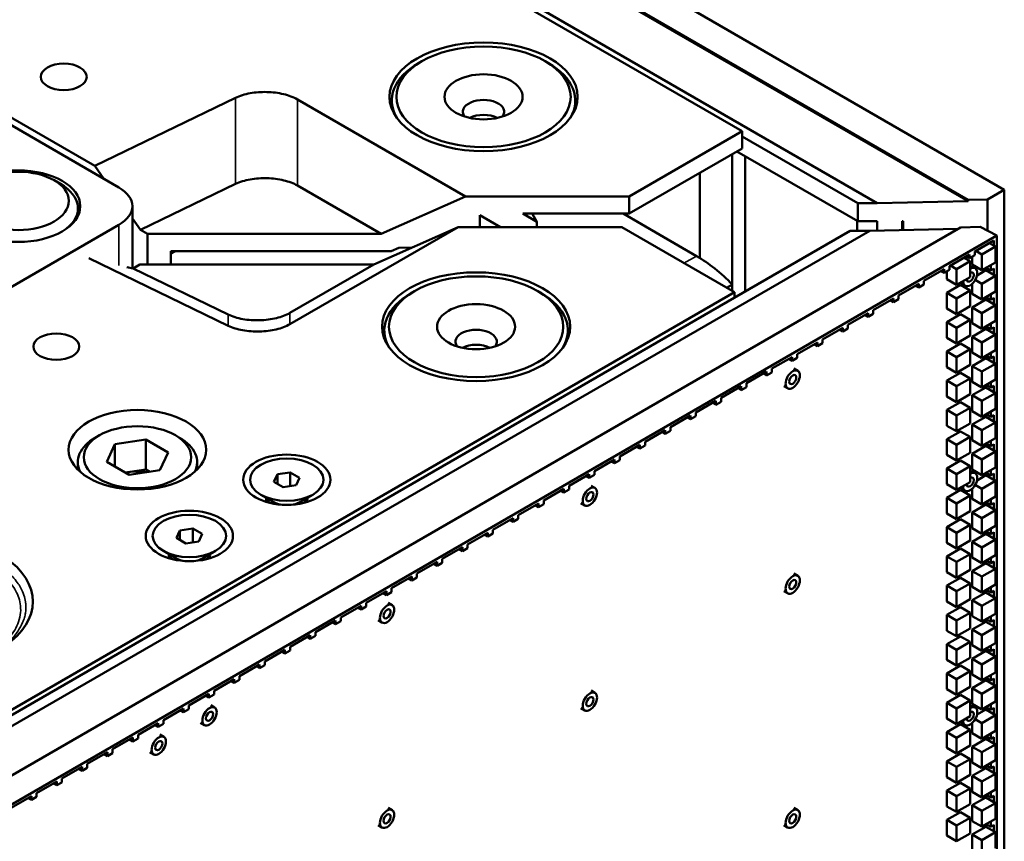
# Model space of a CAD drawing. Header units: millimetres. Extents: x 0 to 6049, y -120 to 1682.
# Tile 252 of 256: x 2148 to 2255, y 811 to 901. Entities that reach past the tile are written whole.
import ezdxf

# ---------------------------------------------------------------- set-up
doc = ezdxf.new("R2010")
doc.units = ezdxf.units.MM
doc.header["$LTSCALE"] = 2
doc.layers.add('Sichtbar (ISO)', color=7, linetype='Continuous', lineweight=50)
doc.layers.add('Sichtbar schmal (ISO)', color=7, linetype='Continuous', lineweight=35)

msp = doc.modelspace()

# ---------------------------------------------------------------- linework, layer by layer
at = {"layer": 'Sichtbar (ISO)'}
for p, q in [((1893.119, 1080.939), (2226.562, 888.425)), ((2078.494, 984.037), (2255.129, 882.057)), ((2075.764, 982.233), (2251.178, 880.958)), ((2251.178, 880.794), (2075.906, 981.988)), ((2241.279, 880.595), (2071.129, 978.831)), ((2129.613, 899.9), (2156.045, 884.639)), ((2158.68, 882.302), (2133.224, 896.999)), ((2191.683, 896.049), (2191.329, 895.845)), ((2205.118, 896.049), (2205.471, 895.845)), ((2171.376, 892.066), (2156.045, 884.639)), ((2196.434, 881.324), (2178.125, 891.895)), ((2188.4, 890.871), (2188.4, 891.762)), ((2208.4, 890.871), (2208.4, 891.762)), ((2214.263, 881.324), (2226.562, 888.425)), ((2226.562, 888.425), (2226.562, 886.547)), ((2226.562, 887.867), (2239.157, 880.595)), ((2214.263, 879.447), (2226.562, 886.547)), ((2239.157, 878.622), (2225.996, 886.221)), ((2225.501, 885.935), (2225.501, 871.022)), ((2226.915, 870.992), (2226.915, 885.69)), ((2156.045, 884.639), (2157.045, 883.245)), ((2221.966, 874.611), (2221.966, 883.894)), ((2151.608, 883.085), (2152.316, 882.676)), ((2161.044, 877.671), (2171.376, 882.676)), ((2178.125, 882.506), (2187.242, 877.242)), ((2253.299, 881), (2255.129, 882.057)), ((2255.129, 882.057), (2255.129, 678.096)), ((2196.434, 881.324), (2187.242, 877.242)), ((2196.434, 881.324), (2214.263, 881.324)), ((2214.263, 879.447), (2214.263, 881.324)), ((2241.279, 880.595), (2251.178, 880.794)), ((2253.299, 881), (2251.178, 880.958)), ((2251.178, 880.958), (2251.178, 880.794)), ((2253.299, 881), (2253.299, 877.592)), ((2154.219, 879.21), (2154.219, 880.023)), ((2160.144, 880.26), (2160.144, 873.489)), ((2241.279, 880.595), (2239.157, 880.595)), ((2239.157, 880.595), (2239.157, 878.622)), ((2160.144, 878.925), (2161.044, 877.671)), ((2197.98, 879.277), (2197.98, 877.979)), ((2197.98, 879.277), (2200.229, 877.979)), ((2202.687, 879.447), (2204.213, 878.566)), ((2214.263, 879.447), (2202.687, 879.447)), ((2203.704, 879.447), (2204.213, 878.566)), ((2204.213, 878.566), (2204.213, 877.979)), ((2221.612, 874.823), (2213.603, 879.447)), ((2239.113, 877.591), (2239.113, 878.648)), ((2239.157, 878.622), (2241.279, 878.622)), ((2241.279, 878.622), (2241.279, 877.608)), ((2244.018, 878.622), (2244.018, 877.663)), ((2244.018, 878.622), (2244.107, 878.622)), ((2244.063, 877.664), (2244.063, 878.622)), ((2244.107, 878.622), (2244.107, 877.665)), ((2238.346, 877.591), (2069.256, 779.968)), ((2070.317, 779.355), (2240.467, 877.591)), ((2074.952, 776.679), (2250.367, 877.954)), ((2133.224, 863.522), (2158.68, 878.219)), ((2161.044, 877.671), (2161.786, 877.242)), ((2177.313, 867.408), (2195.623, 877.979)), ((2195.623, 877.979), (2186.43, 873.897)), ((2213.451, 877.979), (2195.623, 877.979)), ((2225.75, 870.878), (2213.451, 877.979)), ((2238.346, 877.591), (2240.467, 877.591)), ((2250.073, 877.785), (2240.467, 877.591)), ((2250.367, 877.954), (2252.488, 877.997)), ((2252.488, 877.997), (2254.318, 877.083)), ((2254.318, 877.083), (2077.682, 775.103)), ((2161.786, 877.242), (2161.786, 873.897)), ((2161.786, 877.242), (2187.242, 877.242)), ((2251.903, 875.322), (2253.999, 876.532)), ((2253.999, 876.532), (2253.999, 875.956)), ((2254.318, 673.123), (2254.318, 877.083)), ((2164.33, 873.897), (2164.33, 875.364)), ((2164.33, 875.364), (2188.348, 875.364)), ((2189.177, 875.732), (2188.348, 875.364)), ((2190.612, 875.754), (2189.177, 875.732)), ((2251.903, 875.322), (2251.903, 874.914)), ((2252.015, 875.387), (2252.691, 874.996)), ((2254.176, 875.854), (2252.691, 874.996)), ((2253.5, 876.244), (2254.176, 875.854)), ((2254.176, 874.139), (2254.176, 875.854)), ((2155.391, 874.589), (2170.564, 867.238)), ((2249.141, 873.727), (2251.337, 874.995)), ((2251.414, 874.259), (2249.929, 873.401)), ((2250.738, 874.649), (2251.414, 874.259)), ((2250.984, 874.791), (2251.337, 874.587)), ((2251.337, 874.587), (2251.337, 874.995)), ((2251.903, 874.914), (2251.337, 874.587)), ((2251.414, 872.544), (2251.414, 874.259)), ((2251.631, 874.756), (2251.631, 873.894)), ((2252.691, 874.996), (2252.691, 873.282)), ((2159.535, 873.635), (2160.232, 873.468)), ((2160.232, 873.468), (2160.974, 873.897)), ((2170.564, 868.463), (2160.232, 873.468)), ((2160.974, 873.897), (2186.43, 873.897)), ((2186.43, 873.897), (2177.313, 868.633)), ((2246.379, 872.133), (2248.575, 873.401)), ((2248.222, 873.196), (2248.575, 872.992)), ((2248.575, 872.992), (2248.575, 873.401)), ((2249.141, 873.319), (2248.575, 872.992)), ((2248.868, 873.162), (2248.868, 872.299)), ((2249.141, 873.727), (2249.141, 873.319)), ((2249.253, 873.792), (2249.929, 873.401)), ((2249.929, 873.401), (2249.929, 871.687)), ((2251.537, 873.737), (2251.961, 873.492)), ((2251.631, 873.894), (2252.691, 873.282)), ((2253.115, 873.276), (2252.159, 872.724)), ((2252.691, 873.282), (2254.176, 874.139)), ((2253.115, 873.276), (2254.176, 872.664)), ((2253.146, 873.544), (2253.646, 873.256)), ((2253.186, 873.236), (2253.186, 873.521)), ((2253.646, 873.256), (2253.646, 873.833)), ((2253.999, 873.46), (2253.646, 873.256)), ((2253.999, 873.46), (2253.999, 872.766)), ((2246.379, 872.133), (2246.379, 871.724)), ((2248.868, 872.299), (2249.929, 871.687)), ((2249.929, 871.687), (2251.414, 872.544)), ((2251.964, 872.227), (2252.691, 871.807)), ((2254.176, 872.664), (2252.691, 871.807)), ((2254.176, 870.949), (2254.176, 872.664)), ((2190.871, 871.011), (2190.518, 870.807)), ((2204.306, 871.011), (2204.66, 870.807)), ((2225.501, 871.714), (2225.501, 871.022)), ((2243.617, 870.538), (2245.813, 871.806)), ((2245.46, 871.602), (2245.813, 871.398)), ((2245.813, 871.398), (2245.813, 871.806)), ((2246.379, 871.724), (2245.813, 871.398)), ((2250.353, 871.682), (2248.868, 870.824)), ((2251.414, 871.069), (2249.929, 870.212)), ((2250.353, 871.682), (2251.414, 871.069)), ((2250.437, 871.832), (2250.861, 871.587)), ((2251.414, 869.355), (2251.414, 871.069)), ((2251.631, 871.804), (2251.631, 870.704)), ((2252.691, 871.807), (2252.691, 870.092)), ((2225.75, 870.878), (1892.307, 678.365)), ((2225.75, 870.319), (2225.75, 870.878)), ((2240.855, 868.943), (2243.051, 870.211)), ((2242.698, 870.007), (2243.051, 869.803)), ((2243.051, 869.803), (2243.051, 870.211)), ((2243.617, 870.13), (2243.051, 869.803)), ((2243.617, 870.538), (2243.617, 870.13)), ((2248.868, 870.824), (2248.868, 869.11)), ((2248.868, 870.824), (2249.929, 870.212)), ((2249.929, 870.212), (2249.929, 868.497)), ((2251.631, 870.704), (2252.691, 870.092)), ((2253.115, 870.087), (2251.631, 869.23)), ((2252.691, 870.092), (2254.176, 870.949)), ((2253.115, 870.087), (2254.176, 869.475)), ((2253.146, 870.355), (2253.646, 870.066)), ((2253.186, 870.046), (2253.186, 870.332)), ((2253.646, 870.066), (2253.646, 870.643)), ((2253.999, 870.271), (2253.646, 870.066)), ((2253.999, 870.271), (2253.999, 869.577)), ((2240.855, 868.943), (2240.855, 868.535)), ((2248.868, 869.11), (2249.929, 868.497)), ((2249.929, 868.497), (2251.414, 869.355)), ((2251.631, 869.23), (2251.631, 867.515)), ((2251.631, 869.23), (2252.691, 868.617)), ((2254.176, 869.475), (2252.691, 868.617)), ((2254.176, 867.76), (2254.176, 869.475)), ((2238.093, 867.349), (2240.289, 868.617)), ((2239.936, 868.413), (2240.289, 868.208)), ((2240.289, 868.208), (2240.289, 868.617)), ((2240.855, 868.535), (2240.289, 868.208)), ((2250.353, 868.492), (2248.868, 867.635)), ((2251.414, 867.88), (2249.929, 867.023)), ((2250.353, 868.492), (2251.414, 867.88)), ((2251.414, 866.165), (2251.414, 867.88)), ((2252.691, 868.617), (2252.691, 866.903)), ((2252.691, 866.903), (2254.176, 867.76)), ((2187.589, 865.834), (2187.589, 866.725)), ((2207.589, 865.834), (2207.589, 866.725)), ((2235.331, 865.754), (2237.527, 867.022)), ((2237.174, 866.818), (2237.527, 866.614)), ((2237.527, 866.614), (2237.527, 867.022)), ((2238.093, 866.94), (2237.527, 866.614)), ((2238.093, 867.349), (2238.093, 866.94)), ((2248.868, 867.635), (2248.868, 865.92)), ((2248.868, 867.635), (2249.929, 867.023)), ((2249.929, 867.023), (2249.929, 865.308)), ((2251.631, 867.515), (2252.691, 866.903)), ((2253.115, 866.898), (2251.631, 866.04)), ((2253.115, 866.898), (2254.176, 866.285)), ((2253.146, 867.165), (2253.646, 866.877)), ((2253.186, 866.857), (2253.186, 867.143)), ((2253.646, 866.877), (2253.646, 867.454)), ((2253.999, 867.081), (2253.646, 866.877)), ((2253.999, 867.081), (2253.999, 866.387)), ((2235.331, 865.754), (2235.331, 865.346)), ((2248.868, 865.92), (2249.929, 865.308)), ((2249.929, 865.308), (2251.414, 866.165)), ((2251.631, 866.04), (2251.631, 864.326)), ((2251.631, 866.04), (2252.691, 865.428)), ((2254.176, 866.285), (2252.691, 865.428)), ((2254.176, 864.571), (2254.176, 866.285)), ((2232.569, 864.159), (2234.765, 865.427)), ((2234.412, 865.223), (2234.765, 865.019)), ((2234.765, 865.019), (2234.765, 865.427)), ((2235.331, 865.346), (2234.765, 865.019)), ((2250.353, 865.303), (2248.868, 864.446)), ((2251.414, 864.69), (2249.929, 863.833)), ((2250.353, 865.303), (2251.414, 864.69)), ((2251.414, 862.976), (2251.414, 864.69)), ((2252.691, 865.428), (2252.691, 863.713)), ((2252.691, 863.713), (2254.176, 864.571)), ((2229.807, 862.565), (2232.003, 863.833)), ((2231.65, 863.629), (2232.003, 863.425)), ((2232.003, 863.425), (2232.003, 863.833)), ((2232.569, 863.751), (2232.003, 863.425)), ((2232.569, 864.159), (2232.569, 863.751)), ((2248.868, 864.446), (2248.868, 862.731)), ((2248.868, 864.446), (2249.929, 863.833)), ((2249.929, 863.833), (2249.929, 862.119)), ((2251.631, 864.326), (2252.691, 863.713)), ((2253.115, 863.708), (2251.631, 862.851)), ((2253.115, 863.708), (2254.176, 863.096)), ((2253.147, 863.976), (2253.646, 863.688)), ((2253.186, 863.667), (2253.186, 863.953)), ((2253.646, 863.688), (2253.646, 864.264)), ((2253.999, 863.892), (2253.646, 863.688)), ((2253.999, 863.892), (2253.999, 863.198)), ((2229.807, 862.565), (2229.807, 862.157)), ((2232.203, 862.575), (2232.628, 862.33)), ((2248.868, 862.731), (2249.929, 862.119)), ((2249.929, 862.119), (2251.414, 862.976)), ((2251.631, 862.851), (2251.631, 861.136)), ((2251.631, 862.851), (2252.691, 862.238)), ((2254.176, 863.096), (2252.691, 862.238)), ((2254.176, 861.381), (2254.176, 863.096)), ((2227.045, 860.97), (2229.241, 862.238)), ((2228.888, 862.034), (2229.241, 861.83)), ((2229.241, 861.83), (2229.241, 862.238)), ((2229.807, 862.157), (2229.241, 861.83)), ((2250.353, 862.113), (2248.868, 861.256)), ((2251.414, 861.501), (2249.929, 860.644)), ((2250.353, 862.113), (2251.414, 861.501)), ((2251.414, 859.786), (2251.414, 861.501)), ((2252.691, 862.238), (2252.691, 860.524)), ((2252.691, 860.524), (2254.176, 861.381)), ((2224.283, 859.376), (2226.479, 860.644)), ((2226.126, 860.439), (2226.479, 860.235)), ((2226.479, 860.235), (2226.479, 860.644)), ((2227.045, 860.562), (2226.479, 860.235)), ((2227.045, 860.97), (2227.045, 860.562)), ((2231.103, 860.67), (2231.528, 860.425)), ((2248.868, 861.256), (2248.868, 859.541)), ((2248.868, 861.256), (2249.929, 860.644)), ((2249.929, 860.644), (2249.929, 858.929)), ((2251.631, 861.136), (2252.691, 860.524)), ((2253.115, 860.519), (2251.631, 859.661)), ((2253.115, 860.519), (2254.176, 859.906)), ((2253.147, 860.787), (2253.646, 860.499)), ((2253.186, 860.478), (2253.186, 860.764)), ((2253.646, 860.499), (2253.646, 861.075)), ((2253.999, 860.703), (2253.646, 860.499)), ((2253.999, 860.703), (2253.999, 860.008)), ((2224.283, 859.376), (2224.283, 858.967)), ((2248.868, 859.541), (2249.929, 858.929)), ((2249.929, 858.929), (2251.414, 859.786)), ((2251.631, 859.661), (2251.631, 857.947)), ((2251.631, 859.661), (2252.691, 859.049)), ((2254.176, 859.906), (2252.691, 859.049)), ((2254.176, 858.192), (2254.176, 859.906)), ((2221.521, 857.781), (2223.717, 859.049)), ((2223.364, 858.845), (2223.717, 858.641)), ((2223.717, 858.641), (2223.717, 859.049)), ((2224.283, 858.967), (2223.717, 858.641)), ((2250.353, 858.924), (2248.868, 858.067)), ((2251.414, 858.312), (2249.929, 857.454)), ((2250.353, 858.924), (2251.414, 858.312)), ((2251.414, 856.597), (2251.414, 858.312)), ((2252.691, 859.049), (2252.691, 857.334)), ((2252.691, 857.334), (2254.176, 858.192)), ((2218.759, 856.186), (2220.955, 857.454)), ((2220.602, 857.25), (2220.955, 857.046)), ((2220.955, 857.046), (2220.955, 857.454)), ((2221.521, 857.373), (2220.955, 857.046)), ((2221.521, 857.781), (2221.521, 857.373)), ((2248.868, 858.067), (2248.868, 856.352)), ((2248.868, 858.067), (2249.929, 857.454)), ((2249.929, 857.454), (2249.929, 855.74)), ((2251.631, 857.947), (2252.691, 857.334)), ((2253.115, 857.329), (2251.631, 856.472)), ((2253.115, 857.329), (2254.176, 856.717)), ((2253.147, 857.597), (2253.646, 857.309)), ((2253.186, 857.288), (2253.186, 857.575)), ((2253.646, 857.309), (2253.646, 857.885)), ((2253.999, 857.514), (2253.646, 857.309)), ((2253.999, 857.514), (2253.999, 856.819)), ((2218.759, 856.186), (2218.759, 855.778)), ((2248.868, 856.352), (2249.929, 855.74)), ((2249.929, 855.74), (2251.414, 856.597)), ((2251.631, 856.472), (2251.631, 854.757)), ((2251.631, 856.472), (2252.691, 855.86)), ((2254.176, 856.717), (2252.691, 855.86)), ((2254.176, 855.002), (2254.176, 856.717)), ((2156.56, 855.304), (2156.1, 855.038)), ((2164.833, 855.304), (2165.292, 855.038)), ((2215.997, 854.592), (2218.194, 855.86)), ((2217.84, 855.656), (2218.194, 855.452)), ((2218.194, 855.452), (2218.194, 855.86)), ((2218.759, 855.778), (2218.194, 855.452)), ((2250.353, 855.735), (2248.868, 854.877)), ((2248.868, 854.877), (2248.868, 853.163)), ((2248.868, 854.877), (2249.929, 854.265)), ((2251.414, 855.122), (2249.929, 854.265)), ((2250.353, 855.735), (2251.414, 855.122)), ((2251.414, 853.408), (2251.414, 855.122)), ((2252.691, 855.86), (2252.691, 854.145)), ((2252.691, 854.145), (2254.176, 855.002)), ((2158.247, 854.329), (2157.35, 852.398)), ((2161.593, 854.847), (2158.247, 854.329)), ((2158.247, 854.329), (2158.247, 851.88)), ((2164.042, 853.433), (2161.593, 854.847)), ((2161.593, 854.847), (2161.593, 851.581)), ((2213.235, 852.997), (2215.432, 854.265)), ((2215.078, 854.061), (2215.432, 853.857)), ((2215.432, 853.857), (2215.432, 854.265)), ((2215.997, 854.184), (2215.432, 853.857)), ((2215.997, 854.592), (2215.997, 854.184)), ((2249.929, 854.265), (2249.929, 852.55)), ((2251.631, 854.757), (2252.691, 854.145)), ((2253.115, 854.14), (2251.631, 853.282)), ((2253.115, 854.14), (2254.176, 853.527)), ((2253.147, 854.408), (2253.646, 854.12)), ((2253.186, 854.099), (2253.186, 854.386)), ((2253.646, 854.12), (2253.646, 854.696)), ((2253.999, 854.324), (2253.646, 854.12)), ((2253.999, 854.324), (2253.999, 853.629)), ((2163.146, 851.501), (2164.042, 853.433)), ((2213.235, 852.997), (2213.235, 852.589)), ((2248.868, 853.163), (2249.929, 852.55)), ((2249.929, 852.55), (2251.414, 853.408)), ((2251.631, 853.282), (2251.631, 851.568)), ((2251.631, 853.282), (2252.691, 852.67)), ((2254.176, 853.527), (2252.691, 852.67)), ((2254.176, 851.813), (2254.176, 853.527)), ((2154.196, 852.385), (2154.196, 851.572)), ((2157.35, 852.398), (2159.8, 850.983)), ((2167.196, 852.385), (2167.196, 851.572)), ((2210.473, 851.403), (2212.67, 852.671)), ((2212.316, 852.466), (2212.67, 852.262)), ((2212.67, 852.262), (2212.67, 852.671)), ((2213.235, 852.589), (2212.67, 852.262)), ((2250.353, 852.545), (2248.868, 851.688)), ((2248.868, 851.688), (2248.868, 849.973)), ((2248.868, 851.688), (2249.929, 851.075)), ((2251.414, 851.933), (2249.929, 851.075)), ((2250.353, 852.545), (2251.414, 851.933)), ((2251.414, 850.218), (2251.414, 851.933)), ((2252.691, 852.67), (2252.691, 850.955)), ((2252.691, 850.955), (2254.176, 851.813)), ((2159.362, 851.236), (2159.92, 851.322)), ((2159.8, 850.983), (2163.146, 851.501)), ((2159.92, 851.322), (2161.593, 851.581)), ((2161.593, 851.581), (2162.03, 851.328)), ((2175.939, 851.055), (2175.566, 850.25)), ((2177.333, 851.271), (2175.939, 851.055)), ((2175.939, 851.055), (2175.939, 850.034)), ((2178.354, 850.681), (2177.333, 851.271)), ((2177.333, 851.271), (2177.333, 849.776)), ((2177.98, 849.877), (2178.354, 850.681)), ((2207.711, 849.808), (2209.908, 851.076)), ((2209.554, 850.872), (2209.908, 850.668)), ((2209.908, 850.668), (2209.908, 851.076)), ((2210.473, 850.994), (2209.908, 850.668)), ((2210.473, 851.403), (2210.473, 850.994)), ((2249.929, 851.075), (2249.929, 849.361)), ((2251.537, 851.412), (2251.961, 851.168)), ((2251.631, 851.568), (2252.691, 850.955)), ((2253.115, 850.95), (2252.159, 850.398)), ((2253.115, 850.95), (2254.176, 850.338)), ((2253.147, 851.219), (2253.646, 850.931)), ((2253.186, 850.91), (2253.186, 851.196)), ((2253.646, 850.931), (2253.646, 851.507)), ((2253.999, 851.135), (2253.646, 850.931)), ((2253.999, 851.135), (2253.999, 850.44)), ((2175.566, 850.25), (2176.586, 849.661)), ((2176.586, 849.661), (2177.98, 849.877)), ((2207.711, 849.808), (2207.711, 849.4)), ((2210.108, 849.818), (2210.532, 849.573)), ((2248.868, 849.973), (2249.929, 849.361)), ((2249.929, 849.361), (2251.414, 850.218)), ((2250.437, 849.507), (2250.861, 849.262)), ((2251.963, 849.901), (2252.691, 849.481)), ((2254.176, 850.338), (2252.691, 849.481)), ((2254.176, 848.623), (2254.176, 850.338)), ((2175.545, 848.016), (2174.131, 848.833)), ((2178.374, 848.016), (2179.788, 848.833)), ((2204.949, 848.213), (2207.146, 849.481)), ((2206.792, 849.277), (2207.146, 849.073)), ((2207.146, 849.073), (2207.146, 849.481)), ((2207.711, 849.4), (2207.146, 849.073)), ((2250.353, 849.356), (2248.868, 848.498)), ((2248.868, 848.498), (2248.868, 846.784)), ((2248.868, 848.498), (2249.929, 847.886)), ((2251.414, 848.743), (2249.929, 847.886)), ((2250.353, 849.356), (2251.414, 848.743)), ((2251.414, 847.029), (2251.414, 848.743)), ((2251.631, 849.48), (2251.631, 848.378)), ((2252.691, 849.481), (2252.691, 847.766)), ((2252.691, 847.766), (2254.176, 848.623)), ((2174.96, 848.354), (2174.96, 847.978)), ((2178.96, 848.354), (2178.96, 847.978)), ((2202.187, 846.619), (2204.384, 847.887)), ((2204.03, 847.683), (2204.384, 847.478)), ((2204.384, 847.478), (2204.384, 847.887)), ((2204.949, 847.805), (2204.384, 847.478)), ((2204.949, 848.213), (2204.949, 847.805)), ((2209.008, 847.913), (2209.432, 847.668)), ((2249.929, 847.886), (2249.929, 846.171)), ((2251.631, 848.378), (2252.691, 847.766)), ((2253.115, 847.761), (2251.631, 846.904)), ((2253.115, 847.761), (2254.176, 847.149)), ((2253.147, 848.029), (2253.646, 847.742)), ((2253.186, 847.72), (2253.186, 848.007)), ((2253.646, 847.742), (2253.646, 848.317)), ((2253.999, 847.946), (2253.646, 847.742)), ((2253.999, 847.946), (2253.999, 847.251)), ((2199.425, 845.024), (2201.622, 846.292)), ((2201.622, 845.884), (2201.622, 846.292)), ((2202.187, 846.619), (2202.187, 846.21)), ((2248.868, 846.784), (2249.929, 846.171)), ((2249.929, 846.171), (2251.414, 847.029)), ((2251.631, 846.904), (2251.631, 845.189)), ((2251.631, 846.904), (2252.691, 846.291)), ((2254.176, 847.149), (2252.691, 846.291)), ((2252.691, 846.291), (2252.691, 844.577)), ((2254.176, 845.434), (2254.176, 847.149)), ((2201.268, 846.088), (2201.622, 845.884)), ((2202.187, 846.21), (2201.622, 845.884)), ((2250.353, 846.166), (2248.868, 845.309)), ((2248.868, 845.309), (2248.868, 843.594)), ((2248.868, 845.309), (2249.929, 844.697)), ((2251.414, 845.554), (2249.929, 844.697)), ((2250.353, 846.166), (2251.414, 845.554)), ((2251.414, 843.839), (2251.414, 845.554)), ((2252.691, 844.577), (2254.176, 845.434)), ((2165.332, 844.931), (2164.959, 844.126)), ((2166.727, 845.147), (2165.332, 844.931)), ((2165.332, 844.931), (2165.332, 843.911)), ((2167.747, 844.558), (2166.727, 845.147)), ((2166.727, 845.147), (2166.727, 843.653)), ((2167.374, 843.753), (2167.747, 844.558)), ((2196.664, 843.429), (2198.86, 844.697)), ((2198.506, 844.493), (2198.86, 844.289)), ((2198.86, 844.289), (2198.86, 844.697)), ((2199.425, 844.616), (2198.86, 844.289)), ((2199.425, 845.024), (2199.425, 844.616)), ((2249.929, 844.697), (2249.929, 842.982)), ((2251.631, 845.189), (2252.691, 844.577)), ((2253.115, 844.571), (2251.631, 843.714)), ((2253.115, 844.571), (2254.176, 843.959)), ((2253.148, 844.84), (2253.646, 844.552)), ((2253.186, 844.531), (2253.186, 844.818)), ((2253.646, 844.552), (2253.646, 845.128)), ((2253.999, 844.757), (2253.646, 844.552)), ((2253.999, 844.757), (2253.999, 844.061)), ((2164.959, 844.126), (2165.98, 843.537)), ((2165.98, 843.537), (2167.374, 843.753)), ((2193.902, 841.835), (2196.098, 843.103)), ((2196.098, 842.695), (2196.098, 843.103)), ((2196.664, 843.429), (2196.664, 843.021)), ((2248.868, 843.594), (2249.929, 842.982)), ((2249.929, 842.982), (2251.414, 843.839)), ((2251.631, 843.714), (2251.631, 842)), ((2251.631, 843.714), (2252.691, 843.102)), ((2254.176, 843.959), (2252.691, 843.102)), ((2252.691, 843.102), (2252.691, 841.387)), ((2254.176, 842.244), (2254.176, 843.959)), ((2164.939, 841.893), (2163.525, 842.709)), ((2164.353, 842.231), (2164.353, 841.855)), ((2167.767, 841.893), (2169.182, 842.709)), ((2168.353, 842.231), (2168.353, 841.855)), ((2195.744, 842.899), (2196.098, 842.695)), ((2196.664, 843.021), (2196.098, 842.695)), ((2250.353, 842.977), (2248.868, 842.119)), ((2248.868, 842.119), (2248.868, 840.405)), ((2248.868, 842.119), (2249.929, 841.507)), ((2251.414, 842.364), (2249.929, 841.507)), ((2250.353, 842.977), (2251.414, 842.364)), ((2251.414, 840.65), (2251.414, 842.364)), ((2251.631, 842), (2252.691, 841.387)), ((2252.691, 841.387), (2254.176, 842.244)), ((2191.14, 840.24), (2193.336, 841.508)), ((2192.982, 841.304), (2193.336, 841.1)), ((2193.336, 841.1), (2193.336, 841.508)), ((2193.902, 841.427), (2193.336, 841.1)), ((2193.902, 841.835), (2193.902, 841.427)), ((2249.929, 841.507), (2249.929, 839.792)), ((2253.115, 841.382), (2251.631, 840.525)), ((2253.115, 841.382), (2254.176, 840.77)), ((2253.148, 841.651), (2253.646, 841.363)), ((2253.186, 841.341), (2253.186, 841.629)), ((2253.646, 841.363), (2253.646, 841.938)), ((2253.999, 841.567), (2253.646, 841.363)), ((2253.999, 841.567), (2253.999, 840.872)), ((2188.378, 838.646), (2190.574, 839.914)), ((2190.574, 839.505), (2190.574, 839.914)), ((2191.14, 840.24), (2191.14, 839.832)), ((2232.203, 840.25), (2232.628, 840.005)), ((2248.868, 840.405), (2249.929, 839.792)), ((2249.929, 839.792), (2251.414, 840.65)), ((2251.631, 840.525), (2251.631, 838.81)), ((2251.631, 840.525), (2252.691, 839.912)), ((2254.176, 840.77), (2252.691, 839.912)), ((2252.691, 839.912), (2252.691, 838.198)), ((2254.176, 839.055), (2254.176, 840.77)), ((2190.22, 839.709), (2190.574, 839.505)), ((2191.14, 839.832), (2190.574, 839.505)), ((2250.353, 839.787), (2248.868, 838.93)), ((2248.868, 838.93), (2248.868, 837.215)), ((2248.868, 838.93), (2249.929, 838.318)), ((2251.414, 839.175), (2249.929, 838.318)), ((2250.353, 839.787), (2251.414, 839.175)), ((2251.414, 837.46), (2251.414, 839.175)), ((2251.631, 838.81), (2252.691, 838.198)), ((2252.691, 838.198), (2254.176, 839.055)), ((2185.616, 837.051), (2187.812, 838.319)), ((2187.458, 838.115), (2187.812, 837.911)), ((2187.812, 837.911), (2187.812, 838.319)), ((2188.378, 838.237), (2187.812, 837.911)), ((2188.378, 838.646), (2188.378, 838.237)), ((2231.103, 838.345), (2231.528, 838.1)), ((2249.929, 838.318), (2249.929, 836.603)), ((2253.115, 838.193), (2251.631, 837.335)), ((2253.115, 838.193), (2254.176, 837.58)), ((2253.148, 838.461), (2253.646, 838.174)), ((2253.186, 838.152), (2253.186, 838.439)), ((2253.646, 838.174), (2253.646, 838.749)), ((2253.999, 838.378), (2253.646, 838.174)), ((2253.999, 838.378), (2253.999, 837.682)), ((2182.854, 835.456), (2185.05, 836.724)), ((2185.05, 836.316), (2185.05, 836.724)), ((2185.616, 836.643), (2185.05, 836.316)), ((2185.616, 837.051), (2185.616, 836.643)), ((2188.012, 837.061), (2188.436, 836.816)), ((2248.868, 837.215), (2249.929, 836.603)), ((2249.929, 836.603), (2251.414, 837.46)), ((2251.631, 837.335), (2251.631, 835.621)), ((2251.631, 837.335), (2252.691, 836.723)), ((2254.176, 837.58), (2252.691, 836.723)), ((2252.691, 836.723), (2252.691, 835.008)), ((2254.176, 835.866), (2254.176, 837.58)), ((2184.696, 836.52), (2185.05, 836.316)), ((2250.353, 836.598), (2248.868, 835.741)), ((2248.868, 835.741), (2248.868, 834.026)), ((2248.868, 835.741), (2249.929, 835.128)), ((2251.414, 835.986), (2249.929, 835.128)), ((2250.353, 836.598), (2251.414, 835.986)), ((2251.414, 834.271), (2251.414, 835.986)), ((2251.631, 835.621), (2252.691, 835.008)), ((2252.691, 835.008), (2254.176, 835.866)), ((2253.646, 834.985), (2253.646, 835.559)), ((2180.092, 833.862), (2182.288, 835.13)), ((2181.934, 834.926), (2182.288, 834.722)), ((2182.288, 834.722), (2182.288, 835.13)), ((2182.854, 835.048), (2182.288, 834.722)), ((2182.854, 835.456), (2182.854, 835.048)), ((2186.912, 835.156), (2187.336, 834.911)), ((2249.929, 835.128), (2249.929, 833.414)), ((2253.115, 835.003), (2251.631, 834.146)), ((2253.115, 835.003), (2254.176, 834.391)), ((2253.148, 835.272), (2253.646, 834.985)), ((2253.186, 834.962), (2253.186, 835.25)), ((2253.999, 835.189), (2253.646, 834.985)), ((2253.999, 835.189), (2253.999, 834.493)), ((2177.33, 832.267), (2179.526, 833.535)), ((2179.526, 833.127), (2179.526, 833.535)), ((2180.092, 833.453), (2179.526, 833.127)), ((2180.092, 833.862), (2180.092, 833.453)), ((2248.868, 834.026), (2249.929, 833.414)), ((2249.929, 833.414), (2251.414, 834.271)), ((2251.631, 834.146), (2251.631, 832.431)), ((2251.631, 834.146), (2252.691, 833.533)), ((2254.176, 834.391), (2252.691, 833.533)), ((2252.691, 833.533), (2252.691, 831.819)), ((2254.176, 832.676), (2254.176, 834.391)), ((2179.172, 833.331), (2179.526, 833.127)), ((2250.353, 833.408), (2248.868, 832.551)), ((2248.868, 832.551), (2248.868, 830.836)), ((2248.868, 832.551), (2249.929, 831.939)), ((2251.414, 832.796), (2249.929, 831.939)), ((2250.353, 833.408), (2251.414, 832.796)), ((2251.414, 831.081), (2251.414, 832.796)), ((2251.631, 832.431), (2252.691, 831.819)), ((2252.691, 831.819), (2254.176, 832.676)), ((2253.646, 831.796), (2253.646, 832.37)), ((2174.568, 830.673), (2176.764, 831.941)), ((2176.411, 831.736), (2176.764, 831.532)), ((2176.764, 831.532), (2176.764, 831.941)), ((2177.33, 831.859), (2176.764, 831.532)), ((2177.33, 832.267), (2177.33, 831.859)), ((2249.929, 831.939), (2249.929, 830.224)), ((2253.115, 831.814), (2251.631, 830.956)), ((2253.115, 831.814), (2254.176, 831.201)), ((2253.148, 832.083), (2253.646, 831.796)), ((2253.186, 831.773), (2253.186, 832.061)), ((2253.999, 832), (2253.646, 831.796)), ((2253.999, 832), (2253.999, 831.303)), ((2171.806, 829.078), (2174.002, 830.346)), ((2174.002, 829.938), (2174.002, 830.346)), ((2174.568, 830.264), (2174.002, 829.938)), ((2174.568, 830.673), (2174.568, 830.264)), ((2248.868, 830.836), (2249.929, 830.224)), ((2250.353, 830.219), (2248.868, 829.362)), ((2249.929, 830.224), (2251.414, 831.081)), ((2250.353, 830.219), (2251.414, 829.607)), ((2251.631, 830.956), (2251.631, 829.242)), ((2251.631, 830.956), (2252.691, 830.344)), ((2254.176, 831.201), (2252.691, 830.344)), ((2252.691, 830.344), (2252.691, 828.629)), ((2254.176, 829.487), (2254.176, 831.201)), ((2173.649, 830.142), (2174.002, 829.938)), ((2248.868, 829.362), (2248.868, 827.647)), ((2248.868, 829.362), (2249.929, 828.749)), ((2251.414, 829.607), (2249.929, 828.749)), ((2251.414, 827.892), (2251.414, 829.607)), ((2251.631, 829.242), (2252.691, 828.629)), ((2252.691, 828.629), (2254.176, 829.487)), ((2253.646, 828.606), (2253.646, 829.181)), ((2169.044, 827.483), (2171.24, 828.751)), ((2170.887, 828.547), (2171.24, 828.343)), ((2171.24, 828.343), (2171.24, 828.751)), ((2171.806, 828.67), (2171.24, 828.343)), ((2171.806, 829.078), (2171.806, 828.67)), ((2249.929, 828.749), (2249.929, 827.035)), ((2253.115, 828.624), (2251.631, 827.767)), ((2253.115, 828.624), (2254.176, 828.012)), ((2253.148, 828.893), (2253.646, 828.606)), ((2253.186, 828.583), (2253.186, 828.872)), ((2253.999, 828.81), (2253.646, 828.606)), ((2253.999, 828.81), (2253.999, 828.114)), ((2166.282, 825.889), (2168.478, 827.157)), ((2168.478, 826.748), (2168.478, 827.157)), ((2169.044, 827.075), (2168.478, 826.748)), ((2169.044, 827.483), (2169.044, 827.075)), ((2210.108, 827.493), (2210.532, 827.248)), ((2248.868, 827.647), (2249.929, 827.035)), ((2250.353, 827.03), (2248.868, 826.172)), ((2249.929, 827.035), (2251.414, 827.892)), ((2250.353, 827.03), (2251.414, 826.417)), ((2251.631, 827.767), (2251.631, 826.052)), ((2251.631, 827.767), (2252.691, 827.155)), ((2254.176, 828.012), (2252.691, 827.155)), ((2252.691, 827.155), (2252.691, 825.44)), ((2254.176, 826.297), (2254.176, 828.012)), ((2168.125, 826.953), (2168.478, 826.748)), ((2248.868, 826.172), (2248.868, 824.458)), ((2248.868, 826.172), (2249.929, 825.56)), ((2251.414, 826.417), (2249.929, 825.56)), ((2251.414, 824.703), (2251.414, 826.417)), ((2251.631, 826.052), (2252.691, 825.44)), ((2252.691, 825.44), (2254.176, 826.297)), ((2253.646, 825.417), (2253.646, 825.991)), ((2163.52, 824.294), (2165.716, 825.562)), ((2165.363, 825.358), (2165.716, 825.154)), ((2165.716, 825.154), (2165.716, 825.562)), ((2166.282, 825.48), (2165.716, 825.154)), ((2166.282, 825.889), (2166.282, 825.48)), ((2168.678, 825.899), (2169.102, 825.654)), ((2209.008, 825.588), (2209.432, 825.343)), ((2249.929, 825.56), (2249.929, 823.845)), ((2251.537, 825.899), (2251.961, 825.654)), ((2253.115, 825.435), (2252.158, 824.882)), ((2253.115, 825.435), (2254.176, 824.822)), ((2253.149, 825.704), (2253.646, 825.417)), ((2253.186, 825.394), (2253.186, 825.682)), ((2253.999, 825.621), (2253.646, 825.417)), ((2253.999, 825.621), (2253.999, 824.925)), ((2160.758, 822.699), (2162.954, 823.967)), ((2162.601, 823.763), (2162.954, 823.559)), ((2162.954, 823.559), (2162.954, 823.967)), ((2163.52, 823.886), (2162.954, 823.559)), ((2163.52, 824.294), (2163.52, 823.886)), ((2167.578, 823.993), (2168.002, 823.748)), ((2248.868, 824.458), (2249.929, 823.845)), ((2250.353, 823.84), (2248.868, 822.983)), ((2249.929, 823.845), (2251.414, 824.703)), ((2250.353, 823.84), (2251.414, 823.228)), ((2250.437, 823.993), (2250.861, 823.748)), ((2251.631, 823.966), (2251.631, 822.863)), ((2251.963, 824.386), (2252.691, 823.965)), ((2254.176, 824.822), (2252.691, 823.965)), ((2252.691, 823.965), (2252.691, 822.251)), ((2254.176, 823.108), (2254.176, 824.822)), ((2160.758, 822.699), (2160.758, 822.291)), ((2163.149, 822.706), (2163.573, 822.461)), ((2248.868, 822.983), (2248.868, 821.268)), ((2248.868, 822.983), (2249.929, 822.37)), ((2251.414, 823.228), (2249.929, 822.37)), ((2251.414, 821.513), (2251.414, 823.228)), ((2251.631, 822.863), (2252.691, 822.251)), ((2252.691, 822.251), (2254.176, 823.108)), ((2253.646, 822.228), (2253.646, 822.802)), ((2157.996, 821.105), (2160.192, 822.373)), ((2159.839, 822.169), (2160.192, 821.965)), ((2160.192, 821.965), (2160.192, 822.373)), ((2160.758, 822.291), (2160.192, 821.965)), ((2249.929, 822.37), (2249.929, 820.656)), ((2253.115, 822.245), (2251.631, 821.388)), ((2254.176, 821.633), (2252.691, 820.776)), ((2253.115, 822.245), (2254.176, 821.633)), ((2253.149, 822.515), (2253.646, 822.228)), ((2253.186, 822.205), (2253.186, 822.493)), ((2253.999, 822.432), (2253.646, 822.228)), ((2253.999, 822.432), (2253.999, 821.735)), ((2254.176, 819.918), (2254.176, 821.633)), ((2155.234, 819.51), (2157.43, 820.778)), ((2157.077, 820.574), (2157.43, 820.37)), ((2157.43, 820.37), (2157.43, 820.778)), ((2157.996, 820.697), (2157.43, 820.37)), ((2157.996, 821.105), (2157.996, 820.697)), ((2162.049, 820.801), (2162.473, 820.556)), ((2248.868, 821.268), (2249.929, 820.656)), ((2250.353, 820.651), (2248.868, 819.793)), ((2249.929, 820.656), (2251.414, 821.513)), ((2250.353, 820.651), (2251.414, 820.038)), ((2251.631, 821.388), (2251.631, 819.673)), ((2251.631, 821.388), (2252.691, 820.776)), ((2252.691, 820.776), (2252.691, 819.061)), ((2155.234, 819.51), (2155.234, 819.102)), ((2248.868, 819.793), (2248.868, 818.079)), ((2248.868, 819.793), (2249.929, 819.181)), ((2251.414, 820.038), (2249.929, 819.181)), ((2251.414, 818.324), (2251.414, 820.038)), ((2251.631, 819.673), (2252.691, 819.061)), ((2252.691, 819.061), (2254.176, 819.918)), ((2253.646, 819.039), (2253.646, 819.612)), ((2152.472, 817.916), (2154.668, 819.184)), ((2154.315, 818.979), (2154.668, 818.775)), ((2154.668, 818.775), (2154.668, 819.184)), ((2155.234, 819.102), (2154.668, 818.775)), ((2249.929, 819.181), (2249.929, 817.466)), ((2253.115, 819.056), (2251.631, 818.199)), ((2254.176, 818.444), (2252.691, 817.586)), ((2253.115, 819.056), (2254.176, 818.444)), ((2253.149, 819.325), (2253.646, 819.039)), ((2253.186, 819.015), (2253.186, 819.304)), ((2253.999, 819.243), (2253.646, 819.039)), ((2253.999, 819.243), (2253.999, 818.546)), ((2254.176, 816.729), (2254.176, 818.444)), ((2149.71, 816.321), (2151.906, 817.589)), ((2151.553, 817.385), (2151.906, 817.181)), ((2151.906, 817.181), (2151.906, 817.589)), ((2152.472, 817.507), (2151.906, 817.181)), ((2152.472, 817.916), (2152.472, 817.507)), ((2248.868, 818.079), (2249.929, 817.466)), ((2250.353, 817.461), (2248.868, 816.604)), ((2249.929, 817.466), (2251.414, 818.324)), ((2250.353, 817.461), (2251.414, 816.849)), ((2251.631, 818.199), (2251.631, 816.484)), ((2251.631, 818.199), (2252.691, 817.586)), ((2252.691, 817.586), (2252.691, 815.872)), ((2149.71, 816.321), (2149.71, 815.913)), ((2248.868, 816.604), (2248.868, 814.889)), ((2248.868, 816.604), (2249.929, 815.992)), ((2251.414, 816.849), (2249.929, 815.992)), ((2251.414, 815.134), (2251.414, 816.849)), ((2251.631, 816.484), (2252.691, 815.872)), ((2252.691, 815.872), (2254.176, 816.729)), ((2253.646, 815.849), (2253.646, 816.423)), ((2146.948, 814.726), (2149.144, 815.994)), ((2148.791, 815.79), (2149.144, 815.586)), ((2149.144, 815.586), (2149.144, 815.994)), ((2149.71, 815.913), (2149.144, 815.586)), ((2249.929, 815.992), (2249.929, 814.277)), ((2253.115, 815.867), (2251.631, 815.009)), ((2254.176, 815.254), (2252.691, 814.397)), ((2253.115, 815.867), (2254.176, 815.254)), ((2253.149, 816.136), (2253.646, 815.849)), ((2253.186, 815.826), (2253.186, 816.115)), ((2253.999, 816.054), (2253.646, 815.849)), ((2253.999, 816.054), (2253.999, 815.356)), ((2254.176, 813.54), (2254.176, 815.254)), ((2188.012, 814.736), (2188.436, 814.491)), ((2232.203, 814.736), (2232.628, 814.491)), ((2248.868, 814.889), (2249.929, 814.277)), ((2250.353, 814.272), (2248.868, 813.414)), ((2249.929, 814.277), (2251.414, 815.134)), ((2250.353, 814.272), (2251.414, 813.659)), ((2251.631, 815.009), (2251.631, 813.295)), ((2251.631, 815.009), (2252.691, 814.397)), ((2252.691, 814.397), (2252.691, 812.682)), ((2248.868, 813.414), (2248.868, 811.7)), ((2248.868, 813.414), (2249.929, 812.802)), ((2251.414, 813.659), (2249.929, 812.802)), ((2251.414, 811.945), (2251.414, 813.659)), ((2251.631, 813.295), (2252.691, 812.682)), ((2252.691, 812.682), (2254.176, 813.54)), ((2253.646, 812.66), (2253.646, 813.233)), ((2186.912, 812.831), (2187.336, 812.586)), ((2231.103, 812.831), (2231.528, 812.586)), ((2249.929, 812.802), (2249.929, 811.087)), ((2253.115, 812.677), (2251.631, 811.82)), ((2254.176, 812.065), (2252.691, 811.207)), ((2253.115, 812.677), (2254.176, 812.065)), ((2253.149, 812.947), (2253.646, 812.66)), ((2253.186, 812.636), (2253.186, 812.926)), ((2253.999, 812.864), (2253.646, 812.66)), ((2253.999, 812.864), (2253.999, 812.167)), ((2254.176, 810.35), (2254.176, 812.065)), ((2248.868, 811.7), (2249.929, 811.087)), ((2249.929, 811.087), (2251.414, 811.945)), ((2251.631, 811.82), (2251.631, 810.105)), ((2251.631, 811.82), (2252.691, 811.207)), ((2252.691, 811.207), (2252.691, 809.493))]:
    msp.add_line(p, q, dxfattribs=at)
for centre, major_axis, ratio in [((2198.4, 892.17), (10.25, 0), 0.5773503), ((2198.4, 892.17), (9.5, 0), 0.5773503), ((2152.669, 894.345), (2.5, 0), 0.5773503), ((2198.4, 892.17), (-4.25, 0), 0.5773503), ((2147.719, 880.26), (6.75, 0), 0.5773503), ((2147.719, 880.839), (5.5, 0), 0.5773503), ((2197.589, 867.133), (10.25, 0), 0.5773503), ((2197.589, 867.133), (9.5, 0), 0.5773503), ((2197.589, 867.133), (-4.25, 0), 0.5773503), ((2151.857, 864.959), (2.5, 0), 0.5773503), ((2232.078, 861.377), (-0.55, -0.953), 0.5773508), ((2232.078, 861.377), (-0.275, -0.476), 0.5773508), ((2160.696, 853.732), (7.5, 0), 0.5773503), ((2160.696, 852.915), (-5.85, 0), 0.5773503), ((2176.96, 850.466), (-4.75, 0), 0.5773503), ((2176.96, 850.466), (4, 0), 0.5773503), ((2209.982, 848.62), (-0.55, -0.953), 0.5773508), ((2209.982, 848.62), (-0.275, -0.476), 0.5773508), ((2166.353, 844.342), (-4.75, 0), 0.5773503), ((2166.353, 844.342), (4, 0), 0.5773503), ((2232.078, 839.053), (-0.55, -0.953), 0.5773508), ((2232.078, 839.053), (-0.275, -0.476), 0.5773508), ((2187.886, 835.863), (-0.55, -0.953), 0.5773508), ((2187.886, 835.863), (-0.275, -0.476), 0.5773508), ((2209.982, 826.296), (-0.55, -0.953), 0.5773508), ((2209.982, 826.296), (-0.275, -0.476), 0.5773508), ((2168.552, 824.701), (-0.55, -0.953), 0.5773508), ((2168.552, 824.701), (-0.275, -0.476), 0.5773508), ((2163.023, 821.509), (-0.55, -0.953), 0.5773508), ((2163.023, 821.509), (-0.275, -0.476), 0.5773508), ((2187.886, 813.539), (-0.55, -0.953), 0.5773508), ((2232.078, 813.539), (-0.55, -0.953), 0.5773508), ((2187.886, 813.539), (-0.275, -0.476), 0.5773508), ((2232.078, 813.539), (-0.275, -0.476), 0.5773508)]:
    msp.add_ellipse(centre, major_axis=major_axis, ratio=ratio, dxfattribs=at)
for centre, major_axis, ratio, start_param, end_param in [((2198.4, 891.762), (-10, 0), 0.5773503, 5.4977871, 6.6116788), ((2198.4, 891.762), (10, 0), 0.5773503, 5.9546918, 7.0685835), ((2198.4, 890.537), (2.25, 0), 0.5773503, 5.8794706, 9.8284926), ((2198.4, 888.904), (-2.25, 0), 0.5773503, 3.9842144, 5.4405635), ((2147.719, 880.023), (6.5, 0), 0.5773503, 5.6547091, 7.0685835), ((2155.144, 880.26), (5, 0), 0.5773503, 5.4977871, 7.0685835), ((2221.612, 862.706), (-7.42, 12.852), 0.5773497, 5.1181131, 5.497787), ((2251.411, 872.54), (0.55, 0.953), 0.5773508, 2.3527851, 7.0651765), ((2251.411, 872.54), (-0.275, -0.476), 0.5773508, 5.4909678, 10.2033616), ((2197.589, 866.725), (-10, 0), 0.5773503, 5.4977871, 6.6116788), ((2197.589, 866.725), (10, 0), 0.5773503, 5.9546918, 7.0685835), ((2197.589, 865.5), (2.25, 0), 0.5773503, 5.8794706, 9.8284926), ((2197.589, 863.867), (-2.25, 0), 0.5773503, 3.9842144, 5.4405635), ((2160.696, 852.385), (-6.5, 0), 0.5773503, 5.4977875, 6.5690826), ((2160.696, 852.385), (6.5, 0), 0.5773503, 5.997288, 7.0685831), ((2160.696, 849.649), (3, 0), 0.5773503, 1.8325957, 2.0163576), ((2160.696, 849.649), (3, 0), 0.5773503, 1.2256032, 1.8325957), ((2251.411, 850.215), (0.55, 0.953), 0.5773508, 2.354376, 7.0651765), ((2251.411, 850.215), (-0.275, -0.476), 0.5773508, 5.4941497, 10.2033616), ((2176.96, 848.425), (-2.25, 0), 0.5773503, 6.2275148, 6.6028726), ((2176.96, 848.425), (2.25, 0), 0.5773503, 5.963498, 6.3388558), ((2176.96, 848.833), (2, 0), 0.5773503, 3.9269908, 4.3459298), ((2176.96, 848.833), (2, 0), 0.5773503, 5.0788481, 5.4977871), ((2166.353, 842.301), (-2.25, 0), 0.5773503, 6.2275148, 6.6028726), ((2166.353, 842.301), (2.25, 0), 0.5773503, 5.963498, 6.3388558), ((2136.301, 837.198), (13, 0), 0.5773503, 5.4977872, 6.8940505), ((2166.353, 842.709), (2, 0), 0.5773503, 3.9269908, 4.3459298), ((2166.353, 842.709), (2, 0), 0.5773503, 5.0788481, 5.4977871), ((2251.411, 824.701), (0.55, 0.953), 0.5773508, 2.356195, 7.0651765), ((2251.411, 824.701), (-0.275, -0.476), 0.5773508, 5.497786, 10.2033616)]:
    msp.add_ellipse(centre, major_axis=major_axis, ratio=ratio, start_param=start_param, end_param=end_param, dxfattribs=at)
for points, knots in [([(2171.376, 892.066), (2171.845, 892.29), (2172.39, 892.455), (2173.558, 892.665), (2174.177, 892.709), (2175.418, 892.68), (2176.044, 892.603), (2177.182, 892.331), (2177.695, 892.14), (2178.125, 891.895)], [0.000001, 0.000001, 0.000001, 0.000001, 0.18295629, 0.18295629, 0.36695132, 0.36695132, 0.55550761, 0.55550761, 0.73676699, 0.73676699, 0.73676699, 0.73676699]), ([(2178.125, 882.506), (2177.698, 882.749), (2177.19, 882.938), (2176.06, 883.21), (2175.439, 883.288), (2174.198, 883.321), (2173.574, 883.277), (2172.398, 883.067), (2171.848, 882.902), (2171.376, 882.676)], [-0.7367661, -0.7367661, -0.7367661, -0.7367661, -0.55678073, -0.55678073, -0.36953429, -0.36953429, -0.18418932, -0.18418932, -0.000001, -0.000001, -0.000001, -0.000001]), ([(2177.313, 868.633), (2176.888, 868.39), (2176.382, 868.202), (2175.257, 867.93), (2174.639, 867.852), (2173.398, 867.817), (2172.771, 867.86), (2171.59, 868.07), (2171.038, 868.236), (2170.564, 868.463)], [0.000001, 0.000001, 0.000001, 0.000001, 0.17930128, 0.17930128, 0.36584248, 0.36584248, 0.55190867, 0.55190867, 0.73675446, 0.73675446, 0.73675446, 0.73675446]), ([(2177.313, 867.408), (2176.886, 867.165), (2176.378, 866.976), (2175.248, 866.703), (2174.627, 866.626), (2173.387, 866.593), (2172.762, 866.637), (2171.586, 866.847), (2171.037, 867.012), (2170.564, 867.238)], [-0.73676593, -0.73676593, -0.73676593, -0.73676593, -0.55678057, -0.55678057, -0.3695343, -0.3695343, -0.18418931, -0.18418931, -0.000001, -0.000001, -0.000001, -0.000001])]:
    msp.add_open_spline(points, degree=3, knots=knots, dxfattribs=at)
msp.add_rational_spline([(2164.33, 875.072), (2164.585, 875.218), (2164.84, 875.364)], [1.00092513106, 1.0009544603, 1.00098258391], degree=2, dxfattribs=at)
msp.add_open_spline([(2225.501, 871.714), (2225.296, 871.602), (2225.09, 871.49), (2224.884, 871.378)], degree=3, dxfattribs=at)
at = {"layer": 'Sichtbar schmal (ISO)'}
for p, q in [((2171.376, 892.066), (2171.376, 882.676)), ((2178.125, 882.506), (2178.125, 891.895)), ((2158.68, 878.219), (2158.68, 873.801)), ((2220.229, 874.066), (2221.612, 874.823)), ((2170.564, 868.463), (2170.564, 867.238)), ((2177.313, 867.408), (2177.313, 868.633))]:
    msp.add_line(p, q, dxfattribs=at)
for points, knots in [([(2145.857, 840.204), (2145.875, 840.189), (2146.091, 840.009), (2146.494, 839.637), (2147.01, 839.046), (2147.461, 838.363), (2147.808, 837.58), (2147.998, 836.695), (2147.974, 835.737), (2147.707, 834.783), (2147.238, 833.908), (2146.65, 833.156), (2146.137, 832.655), (2145.84, 832.402), (2145.779, 832.351)], [0, 0, 0, 0, 0.0065632, 0.0787978, 0.1578938, 0.2451524, 0.3419908, 0.4490383, 0.5653265, 0.6848475, 0.793939, 0.8911623, 0.9781712, 1, 1, 1, 1]), ([(2146.166, 832.401), (2146.231, 832.453), (2146.295, 832.505), (2146.359, 832.558), (2146.604, 832.763), (2146.838, 832.981), (2147.058, 833.216), (2147.219, 833.388), (2147.373, 833.568), (2147.517, 833.759), (2147.575, 833.835), (2147.631, 833.914), (2147.686, 833.993), (2147.884, 834.284), (2148.057, 834.595), (2148.192, 834.91), (2148.27, 835.093), (2148.336, 835.278), (2148.388, 835.461), (2148.435, 835.625), (2148.471, 835.788), (2148.497, 835.949), (2148.552, 836.294), (2148.561, 836.632), (2148.53, 836.968), (2148.523, 837.036), (2148.515, 837.104), (2148.505, 837.172), (2148.471, 837.415), (2148.414, 837.656), (2148.334, 837.899), (2148.245, 838.169), (2148.127, 838.441), (2147.973, 838.718), (2147.946, 838.766), (2147.918, 838.814), (2147.889, 838.862), (2147.777, 839.049), (2147.649, 839.238), (2147.502, 839.429), (2147.343, 839.634), (2147.164, 839.84), (2146.962, 840.045), (2146.786, 840.224), (2146.592, 840.403), (2146.381, 840.579), (2146.362, 840.594), (2146.343, 840.61), (2146.324, 840.626)], [0, 0, 0, 0, 0.0262215, 0.0262215, 0.0262215, 0.1265175, 0.1265175, 0.1265175, 0.2, 0.2, 0.2, 0.2296045, 0.2296045, 0.2296045, 0.3374242, 0.3374242, 0.3374242, 0.4, 0.4, 0.4, 0.4560738, 0.4560738, 0.4560738, 0.5757846, 0.5757846, 0.5757846, 0.6, 0.6, 0.6, 0.6867816, 0.6867816, 0.6867816, 0.7833654, 0.7833654, 0.7833654, 0.8, 0.8, 0.8, 0.8644919, 0.8644919, 0.8644919, 0.9338408, 0.9338408, 0.9338408, 0.9945825, 0.9945825, 0.9945825, 1, 1, 1, 1])]:
    msp.add_open_spline(points, degree=3, knots=knots, dxfattribs=at)

doc.saveas('drawing.dxf')
